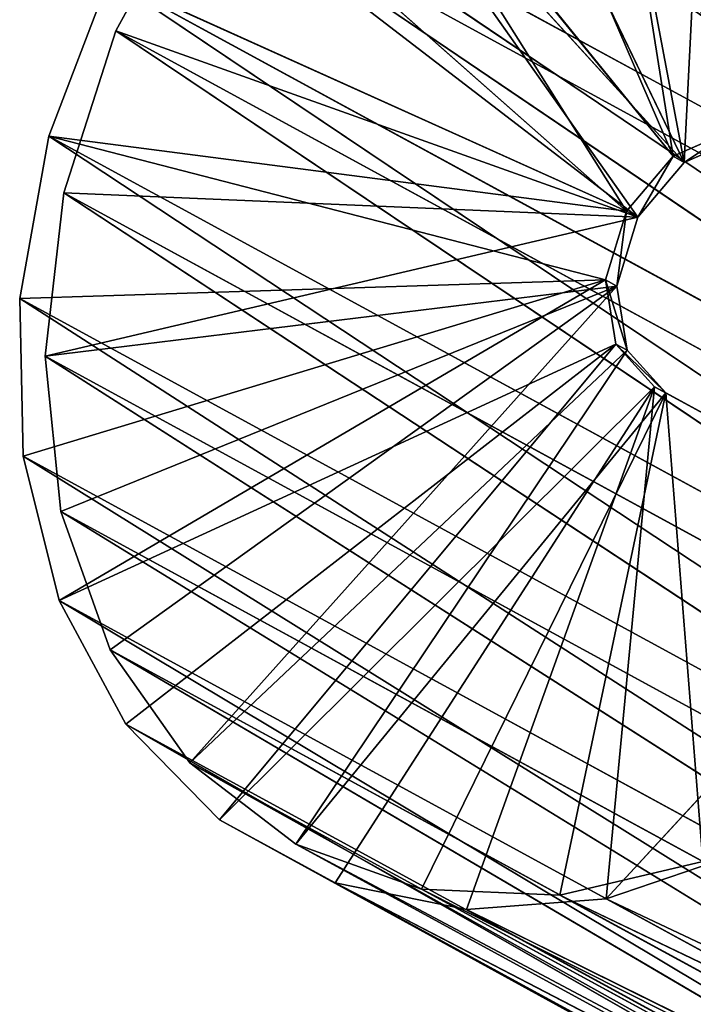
# Model space of a CAD drawing. Extents: x 37 to 514, y -110 to 86.
# Tile 2 of 256: x 37 to 71, y -72 to -23. Entities that reach past the tile are written whole.
import ezdxf

# ---------------------------------------------------------------- set-up
doc = ezdxf.new("R2010")
doc.units = 0
doc.header["$LTSCALE"] = 25.4
doc.layers.get('0').update_dxf_attribs({"color": 13, "linetype": 'CONTINUOUS'})

# ---------------------------------------------------------------- blocks, each defined once
blk = doc.blocks.new('PROFILE-IRIS-LED-30W-9008-')
at = {"color": 7}
for p, q in [((66.486, 145.934, 152.66), (82.913, 150.792, 134.857)), ((66.486, 145.934, 152.66), (82.913, 150.792, 134.857)), ((82.913, 150.792, 134.857), (68.885, 137.634, 127.207)), ((82.913, 150.792, 134.857), (68.885, 137.634, 127.207)), ((69.443, 136.862, 127.511), (82.913, 150.792, 134.857)), ((69.443, 136.862, 127.511), (82.913, 150.792, 134.857)), ((73.494, 150.061, 150.277), (66.486, 145.934, 152.66)), ((73.494, 150.061, 150.277), (66.486, 145.934, 152.66)), ((69.443, 136.862, 127.511), (82.913, 149.497, 134.857)), ((69.443, 136.862, 127.511), (82.913, 149.497, 134.857)), ((64.182, 142.9, 152.473), (71.283, 147.377, 150.808)), ((64.182, 142.9, 152.473), (71.283, 147.377, 150.808)), ((71.283, 147.377, 150.808), (69.443, 136.862, 127.511)), ((71.283, 147.377, 150.808), (69.443, 136.862, 127.511)), ((66.486, 145.934, 152.66), (59.532, 141.12, 153.2)), ((66.486, 145.934, 152.66), (59.532, 141.12, 153.2)), ((66.486, 145.934, 152.66), (151.627, 41.988, 192.883)), ((66.486, 145.934, 152.66), (151.627, 41.988, 192.883)), ((66.486, 145.934, 152.66), (144.619, 37.861, 195.266)), ((66.486, 145.934, 152.66), (144.619, 37.861, 195.266)), ((66.486, 145.934, 152.66), (68.885, 137.634, 127.207)), ((66.486, 145.934, 152.66), (68.885, 137.634, 127.207)), ((57.306, 137.813, 152.18), (64.182, 142.9, 152.473)), ((57.306, 137.813, 152.18), (64.182, 142.9, 152.473)), ((148.859, 40.076, 193.11), (64.182, 142.9, 152.473)), ((148.859, 40.076, 193.11), (64.182, 142.9, 152.473)), ((141.758, 35.598, 194.775), (64.182, 142.9, 152.473)), ((141.758, 35.598, 194.775), (64.182, 142.9, 152.473)), ((64.182, 142.9, 152.473), (69.443, 136.862, 127.511)), ((64.182, 142.9, 152.473), (69.443, 136.862, 127.511)), ((59.532, 141.12, 153.2), (53.008, 135.878, 151.869)), ((59.532, 141.12, 153.2), (53.008, 135.878, 151.869)), ((59.532, 141.12, 153.2), (144.619, 37.861, 195.266)), ((59.532, 141.12, 153.2), (144.619, 37.861, 195.266)), ((59.532, 141.12, 153.2), (137.666, 33.047, 195.807)), ((59.532, 141.12, 153.2), (137.666, 33.047, 195.807)), ((59.532, 141.12, 153.2), (68.885, 137.634, 127.207)), ((59.532, 141.12, 153.2), (68.885, 137.634, 127.207)), ((68.885, 137.634, 127.207), (47.264, 130.491, 148.737)), ((68.885, 137.634, 127.207), (47.264, 130.491, 148.737)), ((51.054, 132.412, 149.946), (57.306, 137.813, 152.18)), ((51.054, 132.412, 149.946), (57.306, 137.813, 152.18)), ((53.008, 135.878, 151.869), (68.885, 137.634, 127.207)), ((53.008, 135.878, 151.869), (68.885, 137.634, 127.207)), ((141.758, 35.598, 194.775), (57.306, 137.813, 152.18)), ((141.758, 35.598, 194.775), (57.306, 137.813, 152.18)), ((134.882, 30.512, 194.482), (57.306, 137.813, 152.18)), ((134.882, 30.512, 194.482), (57.306, 137.813, 152.18)), ((69.443, 136.862, 127.511), (57.306, 137.813, 152.18)), ((69.443, 136.862, 127.511), (57.306, 137.813, 152.18)), ((68.885, 137.634, 127.207), (66.962, 135.409, 125.09)), ((68.885, 137.634, 127.207), (66.962, 135.409, 125.09)), ((69.443, 136.862, 127.511), (68.885, 137.634, 127.207)), ((69.443, 136.862, 127.511), (68.885, 137.634, 127.207)), ((69.443, 136.862, 127.511), (51.054, 132.412, 149.946)), ((69.443, 136.862, 127.511), (51.054, 132.412, 149.946)), ((69.443, 136.862, 127.511), (66.962, 135.409, 125.09)), ((69.443, 136.862, 127.511), (66.962, 135.409, 125.09)), ((67.52, 134.637, 125.394), (69.443, 136.862, 127.511)), ((67.52, 134.637, 125.394), (69.443, 136.862, 127.511)), ((53.008, 135.878, 151.869), (47.264, 130.491, 148.737)), ((53.008, 135.878, 151.869), (47.264, 130.491, 148.737)), ((53.008, 135.878, 151.869), (137.666, 33.047, 195.807)), ((53.008, 135.878, 151.869), (137.666, 33.047, 195.807)), ((53.008, 135.878, 151.869), (131.141, 27.805, 194.475)), ((53.008, 135.878, 151.869), (131.141, 27.805, 194.475)), ((53.008, 135.878, 151.869), (128.151, 25.111, 193.126)), ((53.008, 135.878, 151.869), (128.151, 25.111, 193.126)), ((39.299, 120.434, 137.835), (66.962, 135.409, 125.09)), ((39.299, 120.434, 137.835), (66.962, 135.409, 125.09)), ((66.962, 135.409, 125.09), (42.611, 125.249, 143.973)), ((66.962, 135.409, 125.09), (42.611, 125.249, 143.973)), ((66.962, 135.409, 125.09), (47.264, 130.491, 148.737)), ((66.962, 135.409, 125.09), (47.264, 130.491, 148.737)), ((66.962, 135.409, 125.09), (66.452, 133.78, 121.894)), ((66.962, 135.409, 125.09), (66.452, 133.78, 121.894)), ((67.52, 134.637, 125.394), (66.962, 135.409, 125.09)), ((67.52, 134.637, 125.394), (66.962, 135.409, 125.09)), ((69.803, 133.78, 115.748), (72.766, 135.409, 114.445)), ((69.803, 133.78, 115.748), (72.766, 135.409, 114.445)), ((72.766, 135.409, 114.445), (70.361, 133.008, 116.052)), ((72.766, 135.409, 114.445), (70.361, 133.008, 116.052)), ((67.52, 134.637, 125.394), (45.79, 127.012, 145.9)), ((67.52, 134.637, 125.394), (45.79, 127.012, 145.9)), ((67.52, 134.637, 125.394), (51.054, 132.412, 149.946)), ((67.52, 134.637, 125.394), (51.054, 132.412, 149.946)), ((67.52, 134.637, 125.394), (66.452, 133.78, 121.894)), ((67.52, 134.637, 125.394), (66.452, 133.78, 121.894)), ((67.01, 133.008, 122.198), (67.52, 134.637, 125.394)), ((67.01, 133.008, 122.198), (67.52, 134.637, 125.394)), ((73.324, 134.637, 114.75), (70.361, 133.008, 116.052)), ((73.324, 134.637, 114.75), (70.361, 133.008, 116.052)), ((37.332, 113.09, 122.815), (66.452, 133.78, 121.894)), ((37.332, 113.09, 122.815), (66.452, 133.78, 121.894)), ((37.507, 116.308, 130.653), (66.452, 133.78, 121.894)), ((37.507, 116.308, 130.653), (66.452, 133.78, 121.894)), ((66.452, 133.78, 121.894), (38.782, 110.957, 114.742)), ((66.452, 133.78, 121.894), (38.782, 110.957, 114.742)), ((39.299, 120.434, 137.835), (66.452, 133.78, 121.894)), ((39.299, 120.434, 137.835), (66.452, 133.78, 121.894)), ((69.803, 133.78, 115.748), (51.699, 111.88, 93.396)), ((69.803, 133.78, 115.748), (51.699, 111.88, 93.396)), ((58.084, 114.573, 88.518), (69.803, 133.78, 115.748)), ((58.084, 114.573, 88.518), (69.803, 133.78, 115.748)), ((64.977, 118.27, 85.255), (69.803, 133.78, 115.748)), ((64.977, 118.27, 85.255), (69.803, 133.78, 115.748)), ((66.452, 133.78, 121.894), (67.492, 133.184, 118.474)), ((67.01, 133.008, 122.198), (66.452, 133.78, 121.894)), ((67.01, 133.008, 122.198), (66.452, 133.78, 121.894)), ((66.452, 133.78, 121.894), (67.492, 133.184, 118.474)), ((67.492, 133.184, 118.474), (69.803, 133.78, 115.748)), ((67.492, 133.184, 118.474), (69.803, 133.78, 115.748)), ((69.803, 133.78, 115.748), (68.05, 132.412, 118.778)), ((69.803, 133.78, 115.748), (68.05, 132.412, 118.778)), ((69.803, 133.78, 115.748), (70.361, 133.008, 116.052)), ((69.803, 133.78, 115.748), (70.361, 133.008, 116.052)), ((67.492, 133.184, 118.474), (38.782, 110.957, 114.742)), ((67.492, 133.184, 118.474), (38.782, 110.957, 114.742)), ((67.492, 133.184, 118.474), (41.78, 110.021, 106.871)), ((67.492, 133.184, 118.474), (41.78, 110.021, 106.871)), ((46.165, 110.334, 99.625), (67.492, 133.184, 118.474)), ((46.165, 110.334, 99.625), (67.492, 133.184, 118.474)), ((51.699, 111.88, 93.396), (67.492, 133.184, 118.474)), ((51.699, 111.88, 93.396), (67.492, 133.184, 118.474)), ((67.01, 133.008, 122.198), (67.492, 133.184, 118.474)), ((67.01, 133.008, 122.198), (67.492, 133.184, 118.474)), ((68.05, 132.412, 118.778), (67.492, 133.184, 118.474)), ((68.05, 132.412, 118.778), (67.492, 133.184, 118.474)), ((38.595, 113.84, 125.686), (67.01, 133.008, 122.198)), ((38.595, 113.84, 125.686), (67.01, 133.008, 122.198)), ((39.374, 117.448, 133.408), (67.01, 133.008, 122.198)), ((39.374, 117.448, 133.408), (67.01, 133.008, 122.198)), ((67.01, 133.008, 122.198), (41.82, 121.925, 140.279)), ((67.01, 133.008, 122.198), (41.82, 121.925, 140.279)), ((67.01, 133.008, 122.198), (45.79, 127.012, 145.9)), ((67.01, 133.008, 122.198), (45.79, 127.012, 145.9)), ((70.361, 133.008, 116.052), (51.581, 111.312, 95.459)), ((70.361, 133.008, 116.052), (51.581, 111.312, 95.459)), ((57.904, 113.84, 90.276), (70.361, 133.008, 116.052)), ((57.904, 113.84, 90.276), (70.361, 133.008, 116.052)), ((70.361, 133.008, 116.052), (64.817, 117.448, 86.749)), ((70.361, 133.008, 116.052), (64.817, 117.448, 86.749)), ((68.05, 132.412, 118.778), (67.01, 133.008, 122.198)), ((68.05, 132.412, 118.778), (67.01, 133.008, 122.198)), ((70.361, 133.008, 116.052), (68.05, 132.412, 118.778)), ((70.361, 133.008, 116.052), (68.05, 132.412, 118.778)), ((70.361, 133.008, 116.052), (71.918, 121.925, 85.084)), ((70.361, 133.008, 116.052), (71.918, 121.925, 85.084)), ((38.595, 113.84, 125.686), (68.05, 132.412, 118.778)), ((38.595, 113.84, 125.686), (68.05, 132.412, 118.778)), ((39.527, 111.312, 117.563), (68.05, 132.412, 118.778)), ((39.527, 111.312, 117.563), (68.05, 132.412, 118.778)), ((68.05, 132.412, 118.778), (42.117, 110.01, 109.511)), ((68.05, 132.412, 118.778), (42.117, 110.01, 109.511)), ((45.79, 127.012, 145.9), (51.054, 132.412, 149.946)), ((45.79, 127.012, 145.9), (51.054, 132.412, 149.946)), ((68.05, 132.412, 118.778), (46.214, 110.01, 101.998)), ((68.05, 132.412, 118.778), (46.214, 110.01, 101.998)), ((134.882, 30.512, 194.482), (51.054, 132.412, 149.946)), ((134.882, 30.512, 194.482), (51.054, 132.412, 149.946)), ((128.63, 25.111, 192.248), (51.054, 132.412, 149.946)), ((128.63, 25.111, 192.248), (51.054, 132.412, 149.946)), ((68.05, 132.412, 118.778), (51.581, 111.312, 95.459)), ((68.05, 132.412, 118.778), (51.581, 111.312, 95.459)), ((47.264, 130.491, 148.737), (42.611, 125.249, 143.973)), ((47.264, 130.491, 148.737), (42.611, 125.249, 143.973)), ((47.264, 130.491, 148.737), (128.151, 25.111, 193.126)), ((47.264, 130.491, 148.737), (128.151, 25.111, 193.126)), ((47.264, 130.491, 148.737), (125.398, 22.417, 191.343)), ((47.264, 130.491, 148.737), (125.398, 22.417, 191.343)), ((41.82, 121.925, 140.279), (45.79, 127.012, 145.9)), ((41.82, 121.925, 140.279), (45.79, 127.012, 145.9)), ((128.63, 25.111, 192.248), (45.79, 127.012, 145.9)), ((128.63, 25.111, 192.248), (45.79, 127.012, 145.9)), ((123.366, 19.71, 188.202), (45.79, 127.012, 145.9)), ((123.366, 19.71, 188.202), (45.79, 127.012, 145.9)), ((42.611, 125.249, 143.973), (39.299, 120.434, 137.835)), ((42.611, 125.249, 143.973), (39.299, 120.434, 137.835)), ((42.611, 125.249, 143.973), (125.398, 22.417, 191.343)), ((42.611, 125.249, 143.973), (125.398, 22.417, 191.343)), ((42.611, 125.249, 143.973), (120.744, 17.175, 186.58)), ((42.611, 125.249, 143.973), (120.744, 17.175, 186.58)), ((39.374, 117.448, 133.408), (41.82, 121.925, 140.279)), ((39.374, 117.448, 133.408), (41.82, 121.925, 140.279)), ((123.366, 19.71, 188.202), (41.82, 121.925, 140.279)), ((123.366, 19.71, 188.202), (41.82, 121.925, 140.279)), ((119.396, 14.624, 182.581), (41.82, 121.925, 140.279)), ((119.396, 14.624, 182.581), (41.82, 121.925, 140.279)), ((39.299, 120.434, 137.835), (37.507, 116.308, 130.653)), ((39.299, 120.434, 137.835), (37.507, 116.308, 130.653)), ((39.299, 120.434, 137.835), (120.744, 17.175, 186.58)), ((39.299, 120.434, 137.835), (120.744, 17.175, 186.58)), ((39.299, 120.434, 137.835), (117.433, 12.361, 180.441)), ((39.299, 120.434, 137.835), (117.433, 12.361, 180.441)), ((38.595, 113.84, 125.686), (39.374, 117.448, 133.408)), ((38.595, 113.84, 125.686), (39.374, 117.448, 133.408)), ((119.396, 14.624, 182.581), (39.374, 117.448, 133.408)), ((119.396, 14.624, 182.581), (39.374, 117.448, 133.408)), ((116.95, 10.147, 175.71), (39.374, 117.448, 133.408)), ((116.95, 10.147, 175.71), (39.374, 117.448, 133.408)), ((37.507, 116.308, 130.653), (37.332, 113.09, 122.815)), ((37.507, 116.308, 130.653), (37.332, 113.09, 122.815)), ((37.507, 116.308, 130.653), (117.433, 12.361, 180.441)), ((37.507, 116.308, 130.653), (117.433, 12.361, 180.441)), ((37.507, 116.308, 130.653), (115.641, 8.234, 173.26)), ((37.507, 116.308, 130.653), (115.641, 8.234, 173.26)), ((116.95, 10.147, 175.71), (38.595, 113.84, 125.686)), ((116.95, 10.147, 175.71), (38.595, 113.84, 125.686)), ((116.17, 6.539, 167.988), (38.595, 113.84, 125.686)), ((116.17, 6.539, 167.988), (38.595, 113.84, 125.686)), ((39.527, 111.312, 117.563), (38.595, 113.84, 125.686)), ((39.527, 111.312, 117.563), (38.595, 113.84, 125.686)), ((37.332, 113.09, 122.815), (115.641, 8.234, 173.26)), ((37.332, 113.09, 122.815), (115.641, 8.234, 173.26)), ((37.332, 113.09, 122.815), (115.465, 5.017, 165.421)), ((37.332, 113.09, 122.815), (115.465, 5.017, 165.421)), ((37.332, 113.09, 122.815), (38.782, 110.957, 114.742)), ((37.332, 113.09, 122.815), (38.782, 110.957, 114.742)), ((116.17, 6.539, 167.988), (39.527, 111.312, 117.563)), ((116.17, 6.539, 167.988), (39.527, 111.312, 117.563)), ((117.103, 4.011, 159.865), (39.527, 111.312, 117.563)), ((117.103, 4.011, 159.865), (39.527, 111.312, 117.563)), ((42.117, 110.01, 109.511), (39.527, 111.312, 117.563)), ((42.117, 110.01, 109.511), (39.527, 111.312, 117.563)), ((38.782, 110.957, 114.742), (115.465, 5.017, 165.421)), ((38.782, 110.957, 114.742), (115.465, 5.017, 165.421)), ((38.782, 110.957, 114.742), (116.916, 2.883, 157.349)), ((38.782, 110.957, 114.742), (116.916, 2.883, 157.349)), ((38.782, 110.957, 114.742), (41.78, 110.021, 106.871)), ((38.782, 110.957, 114.742), (41.78, 110.021, 106.871)), ((46.165, 110.334, 99.625), (119.914, 1.948, 149.477)), ((46.165, 110.334, 99.625), (119.914, 1.948, 149.477)), ((46.165, 110.334, 99.625), (124.298, 2.261, 142.232)), ((46.165, 110.334, 99.625), (124.298, 2.261, 142.232)), ((41.78, 110.021, 106.871), (116.916, 2.883, 157.349)), ((41.78, 110.021, 106.871), (116.916, 2.883, 157.349)), ((41.78, 110.021, 106.871), (119.914, 1.948, 149.477)), ((41.78, 110.021, 106.871), (119.914, 1.948, 149.477)), ((117.103, 4.011, 159.865), (42.117, 110.01, 109.511)), ((117.103, 4.011, 159.865), (42.117, 110.01, 109.511)), ((119.693, 2.709, 151.813), (42.117, 110.01, 109.511)), ((119.693, 2.709, 151.813), (42.117, 110.01, 109.511)), ((46.214, 110.01, 101.998), (42.117, 110.01, 109.511)), ((46.214, 110.01, 101.998), (42.117, 110.01, 109.511)), ((119.693, 2.709, 151.813), (46.214, 110.01, 101.998)), ((119.693, 2.709, 151.813), (46.214, 110.01, 101.998)), ((123.79, 2.709, 144.3), (46.214, 110.01, 101.998)), ((123.79, 2.709, 144.3), (46.214, 110.01, 101.998))]:
    blk.add_line(p, q, dxfattribs=at)
mesh = blk.add_polyface(dxfattribs=at)
corners = [(66.486, 145.934, 152.66), (82.913, 150.792, 134.857), (68.885, 137.634, 127.207)]
mesh.append_faces([[corners[k] for k in face] for face in [(0, 1, 2)]], dxfattribs={"color": 7})
mesh = blk.add_polyface(dxfattribs=at)
corners = [(66.486, 145.934, 152.66), (73.494, 150.061, 150.277), (82.913, 150.792, 134.857)]
mesh.append_faces([[corners[k] for k in face] for face in [(0, 1, 2)]], dxfattribs={"color": 7})
mesh = blk.add_polyface(dxfattribs=at)
corners = [(82.913, 150.792, 134.857), (69.443, 136.862, 127.511), (68.885, 137.634, 127.207)]
mesh.append_faces([[corners[k] for k in face] for face in [(0, 1, 2)]], dxfattribs={"color": 7})
mesh = blk.add_polyface(dxfattribs=at)
corners = [(82.913, 149.497, 134.857), (69.443, 136.862, 127.511), (82.913, 150.792, 134.857)]
mesh.append_faces([[corners[k] for k in face] for face in [(0, 1, 2)]], dxfattribs={"color": 7})
mesh = blk.add_polyface(dxfattribs=at)
corners = [(151.627, 41.988, 192.883), (73.494, 150.061, 150.277), (66.486, 145.934, 152.66)]
mesh.append_faces([[corners[k] for k in face] for face in [(0, 1, 2)]], dxfattribs={"color": 7})
mesh = blk.add_polyface(dxfattribs=at)
corners = [(71.283, 147.377, 150.808), (69.443, 136.862, 127.511), (82.913, 149.497, 134.857)]
mesh.append_faces([[corners[k] for k in face] for face in [(0, 1, 2)]], dxfattribs={"color": 7})
mesh = blk.add_polyface(dxfattribs=at)
corners = [(148.859, 40.076, 193.11), (64.182, 142.9, 152.473), (71.283, 147.377, 150.808)]
mesh.append_faces([[corners[k] for k in face] for face in [(0, 1, 2)]], dxfattribs={"color": 7})
mesh = blk.add_polyface(dxfattribs=at)
corners = [(64.182, 142.9, 152.473), (69.443, 136.862, 127.511), (71.283, 147.377, 150.808)]
mesh.append_faces([[corners[k] for k in face] for face in [(0, 1, 2)]], dxfattribs={"color": 7})
mesh = blk.add_polyface(dxfattribs=at)
corners = [(144.619, 37.861, 195.266), (66.486, 145.934, 152.66), (59.532, 141.12, 153.2)]
mesh.append_faces([[corners[k] for k in face] for face in [(0, 1, 2)]], dxfattribs={"color": 7})
mesh = blk.add_polyface(dxfattribs=at)
corners = [(59.532, 141.12, 153.2), (66.486, 145.934, 152.66), (68.885, 137.634, 127.207)]
mesh.append_faces([[corners[k] for k in face] for face in [(0, 1, 2)]], dxfattribs={"color": 7})
mesh = blk.add_polyface(dxfattribs=at)
corners = [(151.627, 41.988, 192.883), (66.486, 145.934, 152.66), (144.619, 37.861, 195.266)]
mesh.append_faces([[corners[k] for k in face] for face in [(0, 1, 2)]], dxfattribs={"color": 7})
mesh = blk.add_polyface(dxfattribs=at)
corners = [(141.758, 35.598, 194.775), (57.306, 137.813, 152.18), (64.182, 142.9, 152.473)]
mesh.append_faces([[corners[k] for k in face] for face in [(0, 1, 2)]], dxfattribs={"color": 7})
mesh = blk.add_polyface(dxfattribs=at)
corners = [(64.182, 142.9, 152.473), (57.306, 137.813, 152.18), (69.443, 136.862, 127.511)]
mesh.append_faces([[corners[k] for k in face] for face in [(0, 1, 2)]], dxfattribs={"color": 7})
mesh = blk.add_polyface(dxfattribs=at)
corners = [(148.859, 40.076, 193.11), (141.758, 35.598, 194.775), (64.182, 142.9, 152.473)]
mesh.append_faces([[corners[k] for k in face] for face in [(0, 1, 2)]], dxfattribs={"color": 7})
mesh = blk.add_polyface(dxfattribs=at)
corners = [(137.666, 33.047, 195.807), (59.532, 141.12, 153.2), (53.008, 135.878, 151.869)]
mesh.append_faces([[corners[k] for k in face] for face in [(0, 1, 2)]], dxfattribs={"color": 7})
mesh = blk.add_polyface(dxfattribs=at)
corners = [(59.532, 141.12, 153.2), (68.885, 137.634, 127.207), (53.008, 135.878, 151.869)]
mesh.append_faces([[corners[k] for k in face] for face in [(0, 1, 2)]], dxfattribs={"color": 7})
mesh = blk.add_polyface(dxfattribs=at)
corners = [(144.619, 37.861, 195.266), (59.532, 141.12, 153.2), (137.666, 33.047, 195.807)]
mesh.append_faces([[corners[k] for k in face] for face in [(0, 1, 2)]], dxfattribs={"color": 7})
mesh = blk.add_polyface(dxfattribs=at)
corners = [(53.008, 135.878, 151.869), (68.885, 137.634, 127.207), (47.264, 130.491, 148.737)]
mesh.append_faces([[corners[k] for k in face] for face in [(0, 1, 2)]], dxfattribs={"color": 7})
mesh = blk.add_polyface(dxfattribs=at)
corners = [(47.264, 130.491, 148.737), (68.885, 137.634, 127.207), (66.962, 135.409, 125.09)]
mesh.append_faces([[corners[k] for k in face] for face in [(0, 1, 2)]], dxfattribs={"color": 7})
mesh = blk.add_polyface(dxfattribs=at)
corners = [(134.882, 30.512, 194.482), (51.054, 132.412, 149.946), (57.306, 137.813, 152.18)]
mesh.append_faces([[corners[k] for k in face] for face in [(0, 1, 2)]], dxfattribs={"color": 7})
mesh = blk.add_polyface(dxfattribs=at)
corners = [(57.306, 137.813, 152.18), (51.054, 132.412, 149.946), (69.443, 136.862, 127.511)]
mesh.append_faces([[corners[k] for k in face] for face in [(0, 1, 2)]], dxfattribs={"color": 7})
mesh = blk.add_polyface(dxfattribs=at)
corners = [(141.758, 35.598, 194.775), (134.882, 30.512, 194.482), (57.306, 137.813, 152.18)]
mesh.append_faces([[corners[k] for k in face] for face in [(0, 1, 2)]], dxfattribs={"color": 7})
mesh = blk.add_polyface(dxfattribs=at)
corners = [(69.443, 136.862, 127.511), (66.962, 135.409, 125.09), (68.885, 137.634, 127.207)]
mesh.append_faces([[corners[k] for k in face] for face in [(0, 1, 2)]], dxfattribs={"color": 7})
mesh = blk.add_polyface(dxfattribs=at)
corners = [(51.054, 132.412, 149.946), (67.52, 134.637, 125.394), (69.443, 136.862, 127.511)]
mesh.append_faces([[corners[k] for k in face] for face in [(0, 1, 2)]], dxfattribs={"color": 7})
mesh = blk.add_polyface(dxfattribs=at)
corners = [(69.443, 136.862, 127.511), (67.52, 134.637, 125.394), (66.962, 135.409, 125.09)]
mesh.append_faces([[corners[k] for k in face] for face in [(0, 1, 2)]], dxfattribs={"color": 7})
mesh = blk.add_polyface(dxfattribs=at)
corners = [(128.151, 25.111, 193.126), (53.008, 135.878, 151.869), (47.264, 130.491, 148.737)]
mesh.append_faces([[corners[k] for k in face] for face in [(0, 1, 2)]], dxfattribs={"color": 7})
mesh = blk.add_polyface(dxfattribs=at)
corners = [(137.666, 33.047, 195.807), (53.008, 135.878, 151.869), (131.141, 27.805, 194.475)]
mesh.append_faces([[corners[k] for k in face] for face in [(0, 1, 2)]], dxfattribs={"color": 7})
mesh = blk.add_polyface(dxfattribs=at)
corners = [(131.141, 27.805, 194.475), (53.008, 135.878, 151.869), (128.151, 25.111, 193.126)]
mesh.append_faces([[corners[k] for k in face] for face in [(0, 1, 2)]], dxfattribs={"color": 7})
mesh = blk.add_polyface(dxfattribs=at)
corners = [(39.299, 120.434, 137.835), (66.962, 135.409, 125.09), (66.452, 133.78, 121.894)]
mesh.append_faces([[corners[k] for k in face] for face in [(0, 1, 2)]], dxfattribs={"color": 7})
mesh = blk.add_polyface(dxfattribs=at)
corners = [(42.611, 125.249, 143.973), (66.962, 135.409, 125.09), (39.299, 120.434, 137.835)]
mesh.append_faces([[corners[k] for k in face] for face in [(0, 1, 2)]], dxfattribs={"color": 7})
mesh = blk.add_polyface(dxfattribs=at)
corners = [(47.264, 130.491, 148.737), (66.962, 135.409, 125.09), (42.611, 125.249, 143.973)]
mesh.append_faces([[corners[k] for k in face] for face in [(0, 1, 2)]], dxfattribs={"color": 7})
mesh = blk.add_polyface(dxfattribs=at)
corners = [(69.803, 133.78, 115.748), (72.766, 135.409, 114.445), (64.977, 118.27, 85.255)]
mesh.append_faces([[corners[k] for k in face] for face in [(0, 1, 2)]], dxfattribs={"color": 7})
mesh = blk.add_polyface(dxfattribs=at)
corners = [(72.766, 135.409, 114.445), (72.005, 122.771, 83.783), (64.977, 118.27, 85.255)]
mesh.append_faces([[corners[k] for k in face] for face in [(0, 1, 2)]], dxfattribs={"color": 7})
mesh = blk.add_polyface(dxfattribs=at)
corners = [(66.962, 135.409, 125.09), (67.52, 134.637, 125.394), (66.452, 133.78, 121.894)]
mesh.append_faces([[corners[k] for k in face] for face in [(0, 1, 2)]], dxfattribs={"color": 7})
mesh = blk.add_polyface(dxfattribs=at)
corners = [(72.766, 135.409, 114.445), (69.803, 133.78, 115.748), (70.361, 133.008, 116.052)]
mesh.append_faces([[corners[k] for k in face] for face in [(0, 1, 2)]], dxfattribs={"color": 7})
mesh = blk.add_polyface(dxfattribs=at)
corners = [(73.324, 134.637, 114.75), (72.766, 135.409, 114.445), (70.361, 133.008, 116.052)]
mesh.append_faces([[corners[k] for k in face] for face in [(0, 1, 2)]], dxfattribs={"color": 7})
mesh = blk.add_polyface(dxfattribs=at)
corners = [(45.79, 127.012, 145.9), (67.01, 133.008, 122.198), (67.52, 134.637, 125.394)]
mesh.append_faces([[corners[k] for k in face] for face in [(0, 1, 2)]], dxfattribs={"color": 7})
mesh = blk.add_polyface(dxfattribs=at)
corners = [(51.054, 132.412, 149.946), (45.79, 127.012, 145.9), (67.52, 134.637, 125.394)]
mesh.append_faces([[corners[k] for k in face] for face in [(0, 1, 2)]], dxfattribs={"color": 7})
mesh = blk.add_polyface(dxfattribs=at)
corners = [(67.52, 134.637, 125.394), (67.01, 133.008, 122.198), (66.452, 133.78, 121.894)]
mesh.append_faces([[corners[k] for k in face] for face in [(0, 1, 2)]], dxfattribs={"color": 7})
mesh = blk.add_polyface(dxfattribs=at)
corners = [(70.361, 133.008, 116.052), (71.918, 121.925, 85.084), (73.324, 134.637, 114.75)]
mesh.append_faces([[corners[k] for k in face] for face in [(0, 1, 2)]], dxfattribs={"color": 7})
mesh = blk.add_polyface(dxfattribs=at)
corners = [(37.332, 113.09, 122.815), (66.452, 133.78, 121.894), (38.782, 110.957, 114.742)]
mesh.append_faces([[corners[k] for k in face] for face in [(0, 1, 2)]], dxfattribs={"color": 7})
mesh = blk.add_polyface(dxfattribs=at)
corners = [(37.507, 116.308, 130.653), (66.452, 133.78, 121.894), (37.332, 113.09, 122.815)]
mesh.append_faces([[corners[k] for k in face] for face in [(0, 1, 2)]], dxfattribs={"color": 7})
mesh = blk.add_polyface(dxfattribs=at)
corners = [(39.299, 120.434, 137.835), (66.452, 133.78, 121.894), (37.507, 116.308, 130.653)]
mesh.append_faces([[corners[k] for k in face] for face in [(0, 1, 2)]], dxfattribs={"color": 7})
mesh = blk.add_polyface(dxfattribs=at)
corners = [(66.452, 133.78, 121.894), (67.492, 133.184, 118.474), (38.782, 110.957, 114.742)]
mesh.append_faces([[corners[k] for k in face] for face in [(0, 1, 2)]], dxfattribs={"color": 7})
mesh = blk.add_polyface(dxfattribs=at)
corners = [(67.492, 133.184, 118.474), (69.803, 133.78, 115.748), (51.699, 111.88, 93.396)]
mesh.append_faces([[corners[k] for k in face] for face in [(0, 1, 2)]], dxfattribs={"color": 7})
mesh = blk.add_polyface(dxfattribs=at)
corners = [(69.803, 133.78, 115.748), (58.084, 114.573, 88.518), (51.699, 111.88, 93.396)]
mesh.append_faces([[corners[k] for k in face] for face in [(0, 1, 2)]], dxfattribs={"color": 7})
mesh = blk.add_polyface(dxfattribs=at)
corners = [(69.803, 133.78, 115.748), (64.977, 118.27, 85.255), (58.084, 114.573, 88.518)]
mesh.append_faces([[corners[k] for k in face] for face in [(0, 1, 2)]], dxfattribs={"color": 7})
mesh = blk.add_polyface(dxfattribs=at)
corners = [(66.452, 133.78, 121.894), (67.01, 133.008, 122.198), (67.492, 133.184, 118.474)]
mesh.append_faces([[corners[k] for k in face] for face in [(0, 1, 2)]], dxfattribs={"color": 7})
mesh = blk.add_polyface(dxfattribs=at)
corners = [(68.05, 132.412, 118.778), (69.803, 133.78, 115.748), (67.492, 133.184, 118.474)]
mesh.append_faces([[corners[k] for k in face] for face in [(0, 1, 2)]], dxfattribs={"color": 7})
mesh = blk.add_polyface(dxfattribs=at)
corners = [(68.05, 132.412, 118.778), (70.361, 133.008, 116.052), (69.803, 133.78, 115.748)]
mesh.append_faces([[corners[k] for k in face] for face in [(0, 1, 2)]], dxfattribs={"color": 7})
mesh = blk.add_polyface(dxfattribs=at)
corners = [(67.492, 133.184, 118.474), (41.78, 110.021, 106.871), (38.782, 110.957, 114.742)]
mesh.append_faces([[corners[k] for k in face] for face in [(0, 1, 2)]], dxfattribs={"color": 7})
mesh = blk.add_polyface(dxfattribs=at)
corners = [(67.492, 133.184, 118.474), (46.165, 110.334, 99.625), (41.78, 110.021, 106.871)]
mesh.append_faces([[corners[k] for k in face] for face in [(0, 1, 2)]], dxfattribs={"color": 7})
mesh = blk.add_polyface(dxfattribs=at)
corners = [(67.492, 133.184, 118.474), (51.699, 111.88, 93.396), (46.165, 110.334, 99.625)]
mesh.append_faces([[corners[k] for k in face] for face in [(0, 1, 2)]], dxfattribs={"color": 7})
mesh = blk.add_polyface(dxfattribs=at)
corners = [(67.492, 133.184, 118.474), (67.01, 133.008, 122.198), (68.05, 132.412, 118.778)]
mesh.append_faces([[corners[k] for k in face] for face in [(0, 1, 2)]], dxfattribs={"color": 7})
mesh = blk.add_polyface(dxfattribs=at)
corners = [(39.374, 117.448, 133.408), (38.595, 113.84, 125.686), (67.01, 133.008, 122.198)]
mesh.append_faces([[corners[k] for k in face] for face in [(0, 1, 2)]], dxfattribs={"color": 7})
mesh = blk.add_polyface(dxfattribs=at)
corners = [(38.595, 113.84, 125.686), (68.05, 132.412, 118.778), (67.01, 133.008, 122.198)]
mesh.append_faces([[corners[k] for k in face] for face in [(0, 1, 2)]], dxfattribs={"color": 7})
mesh = blk.add_polyface(dxfattribs=at)
corners = [(41.82, 121.925, 140.279), (39.374, 117.448, 133.408), (67.01, 133.008, 122.198)]
mesh.append_faces([[corners[k] for k in face] for face in [(0, 1, 2)]], dxfattribs={"color": 7})
mesh = blk.add_polyface(dxfattribs=at)
corners = [(45.79, 127.012, 145.9), (41.82, 121.925, 140.279), (67.01, 133.008, 122.198)]
mesh.append_faces([[corners[k] for k in face] for face in [(0, 1, 2)]], dxfattribs={"color": 7})
mesh = blk.add_polyface(dxfattribs=at)
corners = [(70.361, 133.008, 116.052), (51.581, 111.312, 95.459), (57.904, 113.84, 90.276)]
mesh.append_faces([[corners[k] for k in face] for face in [(0, 1, 2)]], dxfattribs={"color": 7})
mesh = blk.add_polyface(dxfattribs=at)
corners = [(68.05, 132.412, 118.778), (51.581, 111.312, 95.459), (70.361, 133.008, 116.052)]
mesh.append_faces([[corners[k] for k in face] for face in [(0, 1, 2)]], dxfattribs={"color": 7})
mesh = blk.add_polyface(dxfattribs=at)
corners = [(70.361, 133.008, 116.052), (57.904, 113.84, 90.276), (64.817, 117.448, 86.749)]
mesh.append_faces([[corners[k] for k in face] for face in [(0, 1, 2)]], dxfattribs={"color": 7})
mesh = blk.add_polyface(dxfattribs=at)
corners = [(70.361, 133.008, 116.052), (64.817, 117.448, 86.749), (71.918, 121.925, 85.084)]
mesh.append_faces([[corners[k] for k in face] for face in [(0, 1, 2)]], dxfattribs={"color": 7})
mesh = blk.add_polyface(dxfattribs=at)
corners = [(38.595, 113.84, 125.686), (39.527, 111.312, 117.563), (68.05, 132.412, 118.778)]
mesh.append_faces([[corners[k] for k in face] for face in [(0, 1, 2)]], dxfattribs={"color": 7})
mesh = blk.add_polyface(dxfattribs=at)
corners = [(68.05, 132.412, 118.778), (39.527, 111.312, 117.563), (42.117, 110.01, 109.511)]
mesh.append_faces([[corners[k] for k in face] for face in [(0, 1, 2)]], dxfattribs={"color": 7})
mesh = blk.add_polyface(dxfattribs=at)
corners = [(68.05, 132.412, 118.778), (42.117, 110.01, 109.511), (46.214, 110.01, 101.998)]
mesh.append_faces([[corners[k] for k in face] for face in [(0, 1, 2)]], dxfattribs={"color": 7})
mesh = blk.add_polyface(dxfattribs=at)
corners = [(128.63, 25.111, 192.248), (45.79, 127.012, 145.9), (51.054, 132.412, 149.946)]
mesh.append_faces([[corners[k] for k in face] for face in [(0, 1, 2)]], dxfattribs={"color": 7})
mesh = blk.add_polyface(dxfattribs=at)
corners = [(68.05, 132.412, 118.778), (46.214, 110.01, 101.998), (51.581, 111.312, 95.459)]
mesh.append_faces([[corners[k] for k in face] for face in [(0, 1, 2)]], dxfattribs={"color": 7})
mesh = blk.add_polyface(dxfattribs=at)
corners = [(134.882, 30.512, 194.482), (128.63, 25.111, 192.248), (51.054, 132.412, 149.946)]
mesh.append_faces([[corners[k] for k in face] for face in [(0, 1, 2)]], dxfattribs={"color": 7})
mesh = blk.add_polyface(dxfattribs=at)
corners = [(125.398, 22.417, 191.343), (47.264, 130.491, 148.737), (42.611, 125.249, 143.973)]
mesh.append_faces([[corners[k] for k in face] for face in [(0, 1, 2)]], dxfattribs={"color": 7})
mesh = blk.add_polyface(dxfattribs=at)
corners = [(128.151, 25.111, 193.126), (47.264, 130.491, 148.737), (125.398, 22.417, 191.343)]
mesh.append_faces([[corners[k] for k in face] for face in [(0, 1, 2)]], dxfattribs={"color": 7})
mesh = blk.add_polyface(dxfattribs=at)
corners = [(123.366, 19.71, 188.202), (41.82, 121.925, 140.279), (45.79, 127.012, 145.9)]
mesh.append_faces([[corners[k] for k in face] for face in [(0, 1, 2)]], dxfattribs={"color": 7})
mesh = blk.add_polyface(dxfattribs=at)
corners = [(128.63, 25.111, 192.248), (123.366, 19.71, 188.202), (45.79, 127.012, 145.9)]
mesh.append_faces([[corners[k] for k in face] for face in [(0, 1, 2)]], dxfattribs={"color": 7})
mesh = blk.add_polyface(dxfattribs=at)
corners = [(42.611, 125.249, 143.973), (39.299, 120.434, 137.835), (120.744, 17.175, 186.58)]
mesh.append_faces([[corners[k] for k in face] for face in [(0, 1, 2)]], dxfattribs={"color": 7})
mesh = blk.add_polyface(dxfattribs=at)
corners = [(125.398, 22.417, 191.343), (42.611, 125.249, 143.973), (120.744, 17.175, 186.58)]
mesh.append_faces([[corners[k] for k in face] for face in [(0, 1, 2)]], dxfattribs={"color": 7})
mesh = blk.add_polyface(dxfattribs=at)
corners = [(143.111, 10.197, 127.862), (64.977, 118.27, 85.255), (72.005, 122.771, 83.783)]
mesh.append_faces([[corners[k] for k in face] for face in [(0, 1, 2)]], dxfattribs={"color": 7})
mesh = blk.add_polyface(dxfattribs=at)
corners = [(41.82, 121.925, 140.279), (119.396, 14.624, 182.581), (39.374, 117.448, 133.408)]
mesh.append_faces([[corners[k] for k in face] for face in [(0, 1, 2)]], dxfattribs={"color": 7})
mesh = blk.add_polyface(dxfattribs=at)
corners = [(123.366, 19.71, 188.202), (119.396, 14.624, 182.581), (41.82, 121.925, 140.279)]
mesh.append_faces([[corners[k] for k in face] for face in [(0, 1, 2)]], dxfattribs={"color": 7})
mesh = blk.add_polyface(dxfattribs=at)
corners = [(142.392, 10.147, 129.051), (71.918, 121.925, 85.084), (64.817, 117.448, 86.749)]
mesh.append_faces([[corners[k] for k in face] for face in [(0, 1, 2)]], dxfattribs={"color": 7})
mesh = blk.add_polyface(dxfattribs=at)
corners = [(39.299, 120.434, 137.835), (37.507, 116.308, 130.653), (117.433, 12.361, 180.441)]
mesh.append_faces([[corners[k] for k in face] for face in [(0, 1, 2)]], dxfattribs={"color": 7})
mesh = blk.add_polyface(dxfattribs=at)
corners = [(39.299, 120.434, 137.835), (117.433, 12.361, 180.441), (120.744, 17.175, 186.58)]
mesh.append_faces([[corners[k] for k in face] for face in [(0, 1, 2)]], dxfattribs={"color": 7})
mesh = blk.add_polyface(dxfattribs=at)
corners = [(136.218, 6.5, 131.124), (58.084, 114.573, 88.518), (64.977, 118.27, 85.255)]
mesh.append_faces([[corners[k] for k in face] for face in [(0, 1, 2)]], dxfattribs={"color": 7})
mesh = blk.add_polyface(dxfattribs=at)
corners = [(143.111, 10.197, 127.862), (136.218, 6.5, 131.124), (64.977, 118.27, 85.255)]
mesh.append_faces([[corners[k] for k in face] for face in [(0, 1, 2)]], dxfattribs={"color": 7})
mesh = blk.add_polyface(dxfattribs=at)
corners = [(39.374, 117.448, 133.408), (116.95, 10.147, 175.71), (38.595, 113.84, 125.686)]
mesh.append_faces([[corners[k] for k in face] for face in [(0, 1, 2)]], dxfattribs={"color": 7})
mesh = blk.add_polyface(dxfattribs=at)
corners = [(39.374, 117.448, 133.408), (119.396, 14.624, 182.581), (116.95, 10.147, 175.71)]
mesh.append_faces([[corners[k] for k in face] for face in [(0, 1, 2)]], dxfattribs={"color": 7})
mesh = blk.add_polyface(dxfattribs=at)
corners = [(135.479, 6.539, 132.578), (64.817, 117.448, 86.749), (57.904, 113.84, 90.276)]
mesh.append_faces([[corners[k] for k in face] for face in [(0, 1, 2)]], dxfattribs={"color": 7})
mesh = blk.add_polyface(dxfattribs=at)
corners = [(142.392, 10.147, 129.051), (64.817, 117.448, 86.749), (135.479, 6.539, 132.578)]
mesh.append_faces([[corners[k] for k in face] for face in [(0, 1, 2)]], dxfattribs={"color": 7})
mesh = blk.add_polyface(dxfattribs=at)
corners = [(37.507, 116.308, 130.653), (37.332, 113.09, 122.815), (115.641, 8.234, 173.26)]
mesh.append_faces([[corners[k] for k in face] for face in [(0, 1, 2)]], dxfattribs={"color": 7})
mesh = blk.add_polyface(dxfattribs=at)
corners = [(37.507, 116.308, 130.653), (115.641, 8.234, 173.26), (117.433, 12.361, 180.441)]
mesh.append_faces([[corners[k] for k in face] for face in [(0, 1, 2)]], dxfattribs={"color": 7})
mesh = blk.add_polyface(dxfattribs=at)
corners = [(129.832, 3.806, 136.002), (51.699, 111.88, 93.396), (58.084, 114.573, 88.518)]
mesh.append_faces([[corners[k] for k in face] for face in [(0, 1, 2)]], dxfattribs={"color": 7})
mesh = blk.add_polyface(dxfattribs=at)
corners = [(136.218, 6.5, 131.124), (129.832, 3.806, 136.002), (58.084, 114.573, 88.518)]
mesh.append_faces([[corners[k] for k in face] for face in [(0, 1, 2)]], dxfattribs={"color": 7})
mesh = blk.add_polyface(dxfattribs=at)
corners = [(38.595, 113.84, 125.686), (116.95, 10.147, 175.71), (116.17, 6.539, 167.988)]
mesh.append_faces([[corners[k] for k in face] for face in [(0, 1, 2)]], dxfattribs={"color": 7})
mesh = blk.add_polyface(dxfattribs=at)
corners = [(38.595, 113.84, 125.686), (116.17, 6.539, 167.988), (39.527, 111.312, 117.563)]
mesh.append_faces([[corners[k] for k in face] for face in [(0, 1, 2)]], dxfattribs={"color": 7})
mesh = blk.add_polyface(dxfattribs=at)
corners = [(129.156, 4.011, 137.761), (57.904, 113.84, 90.276), (51.581, 111.312, 95.459)]
mesh.append_faces([[corners[k] for k in face] for face in [(0, 1, 2)]], dxfattribs={"color": 7})
mesh = blk.add_polyface(dxfattribs=at)
corners = [(135.479, 6.539, 132.578), (57.904, 113.84, 90.276), (129.156, 4.011, 137.761)]
mesh.append_faces([[corners[k] for k in face] for face in [(0, 1, 2)]], dxfattribs={"color": 7})
mesh = blk.add_polyface(dxfattribs=at)
corners = [(37.332, 113.09, 122.815), (115.465, 5.017, 165.421), (115.641, 8.234, 173.26)]
mesh.append_faces([[corners[k] for k in face] for face in [(0, 1, 2)]], dxfattribs={"color": 7})
mesh = blk.add_polyface(dxfattribs=at)
corners = [(37.332, 113.09, 122.815), (38.782, 110.957, 114.742), (115.465, 5.017, 165.421)]
mesh.append_faces([[corners[k] for k in face] for face in [(0, 1, 2)]], dxfattribs={"color": 7})
mesh = blk.add_polyface(dxfattribs=at)
corners = [(124.298, 2.261, 142.232), (46.165, 110.334, 99.625), (51.699, 111.88, 93.396)]
mesh.append_faces([[corners[k] for k in face] for face in [(0, 1, 2)]], dxfattribs={"color": 7})
mesh = blk.add_polyface(dxfattribs=at)
corners = [(124.298, 2.261, 142.232), (51.699, 111.88, 93.396), (129.832, 3.806, 136.002)]
mesh.append_faces([[corners[k] for k in face] for face in [(0, 1, 2)]], dxfattribs={"color": 7})
mesh = blk.add_polyface(dxfattribs=at)
corners = [(39.527, 111.312, 117.563), (116.17, 6.539, 167.988), (117.103, 4.011, 159.865)]
mesh.append_faces([[corners[k] for k in face] for face in [(0, 1, 2)]], dxfattribs={"color": 7})
mesh = blk.add_polyface(dxfattribs=at)
corners = [(39.527, 111.312, 117.563), (117.103, 4.011, 159.865), (42.117, 110.01, 109.511)]
mesh.append_faces([[corners[k] for k in face] for face in [(0, 1, 2)]], dxfattribs={"color": 7})
mesh = blk.add_polyface(dxfattribs=at)
corners = [(123.79, 2.709, 144.3), (51.581, 111.312, 95.459), (46.214, 110.01, 101.998)]
mesh.append_faces([[corners[k] for k in face] for face in [(0, 1, 2)]], dxfattribs={"color": 7})
mesh = blk.add_polyface(dxfattribs=at)
corners = [(123.79, 2.709, 144.3), (129.156, 4.011, 137.761), (51.581, 111.312, 95.459)]
mesh.append_faces([[corners[k] for k in face] for face in [(0, 1, 2)]], dxfattribs={"color": 7})
mesh = blk.add_polyface(dxfattribs=at)
corners = [(38.782, 110.957, 114.742), (116.916, 2.883, 157.349), (115.465, 5.017, 165.421)]
mesh.append_faces([[corners[k] for k in face] for face in [(0, 1, 2)]], dxfattribs={"color": 7})
mesh = blk.add_polyface(dxfattribs=at)
corners = [(38.782, 110.957, 114.742), (41.78, 110.021, 106.871), (116.916, 2.883, 157.349)]
mesh.append_faces([[corners[k] for k in face] for face in [(0, 1, 2)]], dxfattribs={"color": 7})
mesh = blk.add_polyface(dxfattribs=at)
corners = [(46.165, 110.334, 99.625), (119.914, 1.948, 149.477), (41.78, 110.021, 106.871)]
mesh.append_faces([[corners[k] for k in face] for face in [(0, 1, 2)]], dxfattribs={"color": 7})
mesh = blk.add_polyface(dxfattribs=at)
corners = [(46.165, 110.334, 99.625), (124.298, 2.261, 142.232), (119.914, 1.948, 149.477)]
mesh.append_faces([[corners[k] for k in face] for face in [(0, 1, 2)]], dxfattribs={"color": 7})
mesh = blk.add_polyface(dxfattribs=at)
corners = [(41.78, 110.021, 106.871), (119.914, 1.948, 149.477), (116.916, 2.883, 157.349)]
mesh.append_faces([[corners[k] for k in face] for face in [(0, 1, 2)]], dxfattribs={"color": 7})
mesh = blk.add_polyface(dxfattribs=at)
corners = [(42.117, 110.01, 109.511), (117.103, 4.011, 159.865), (119.693, 2.709, 151.813)]
mesh.append_faces([[corners[k] for k in face] for face in [(0, 1, 2)]], dxfattribs={"color": 7})
mesh = blk.add_polyface(dxfattribs=at)
corners = [(42.117, 110.01, 109.511), (119.693, 2.709, 151.813), (46.214, 110.01, 101.998)]
mesh.append_faces([[corners[k] for k in face] for face in [(0, 1, 2)]], dxfattribs={"color": 7})
mesh = blk.add_polyface(dxfattribs=at)
corners = [(46.214, 110.01, 101.998), (119.693, 2.709, 151.813), (123.79, 2.709, 144.3)]
mesh.append_faces([[corners[k] for k in face] for face in [(0, 1, 2)]], dxfattribs={"color": 7})

msp = doc.modelspace()

# ---------------------------------------------------------------- block references
at = {"color": 0, "extrusion": (0, -1, -3.82857e-16)}
msp.add_blockref('PROFILE-IRIS-LED-30W-9008-', (0, 81.836, -85.731), dxfattribs=at)

doc.saveas('drawing.dxf')
